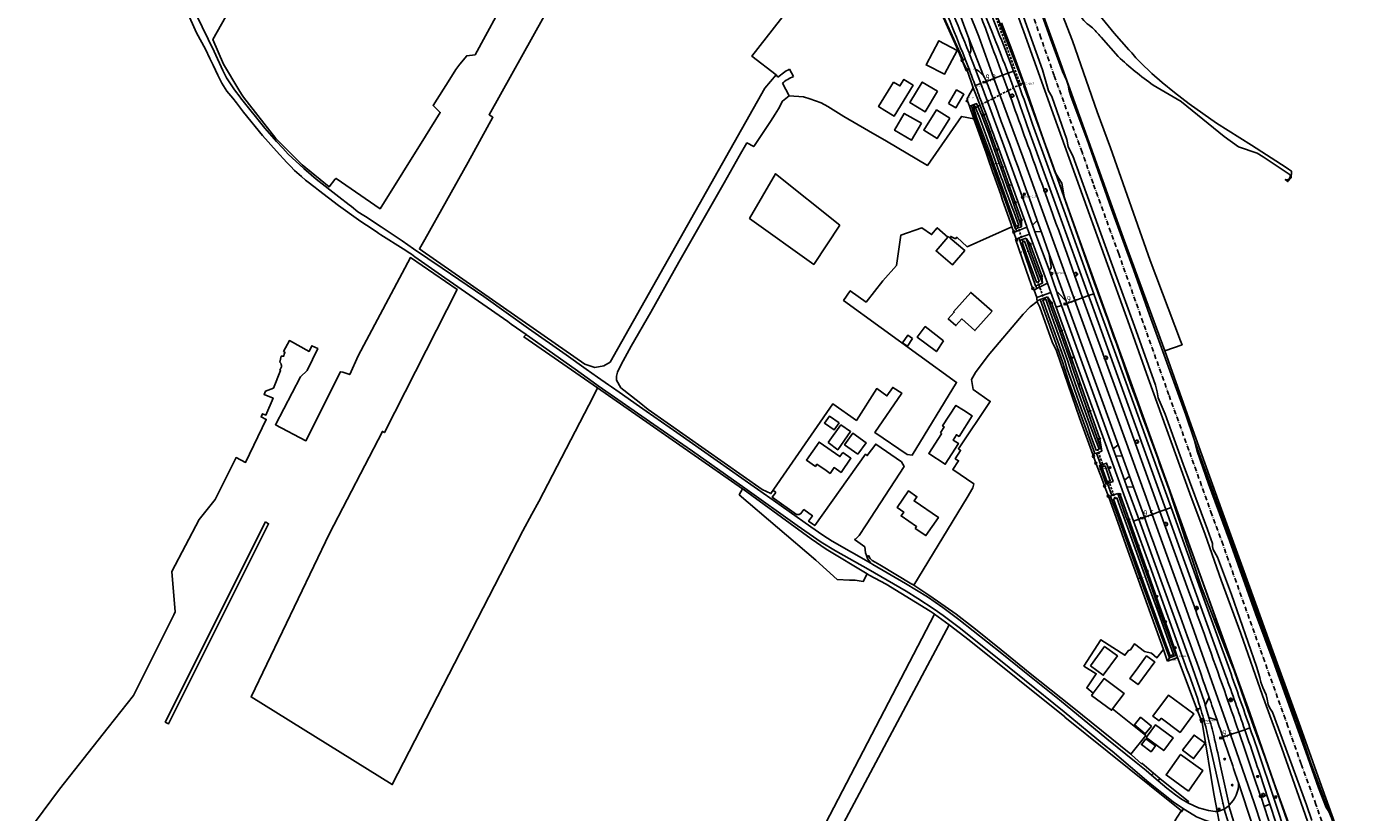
# Model space of a CAD drawing. Extents: x 165936 to 168490, y 440742 to 446306.
# Tile 32 of 78: x 167570 to 168147, y 442655 to 442993. Entities that reach past the tile are written whole.
import ezdxf

# ---------------------------------------------------------------- set-up
doc = ezdxf.new("R2010")
doc.units = 0
doc.header["$LTSCALE"] = 4
doc.linetypes.add('SPOOR', pattern=[0.8, 0.5, -0.15, 0, -0.15])
doc.linetypes.add('STIPPELFIJN', pattern=[0.375, 0.25, -0.125])
doc.layers.get('0').update_dxf_attribs({"linetype": 'CONTINUOUS'})
for name, color, linetype in [('G_BTD', 3, 'CONTINUOUS'), ('G_OBWUP', 10, 'ByLayer'), ('G_OTD', 32, 'CONTINUOUS'), ('G_OWG', 6, 'CONTINUOUS'), ('G_OWT', 6, 'CONTINUOUS'), ('G_PND', 1, 'CONTINUOUS'), ('G_WGD', 7, 'CONTINUOUS'), ('G_WTD', 5, 'CONTINUOUS'), ('LKWDUP', 5, 'CONTINUOUS'), ('LSHD', 3, 'CONTINUOUS'), ('LSPR', 7, 'CONTINUOUS'), ('LVGO', 3, 'CONTINUOUS'), ('PPALHM', 10, 'CONTINUOUS'), ('PVGO', 102, 'CONTINUOUS')]:
    doc.layers.add(name, color=color, linetype=linetype)
for name, color, linetype, true_color in [('PBRD', 7, 'CONTINUOUS', 0xbd2877), ('PPAL', 7, 'CONTINUOUS', 0xbd2877), ('PPUT', 7, 'CONTINUOUS', 0xbd2877)]:
    doc.layers.add(name, color=color, linetype=linetype, true_color=true_color)
doc.styles.add('ISO', font='ISO')
doc.styles.get("Standard").update_dxf_attribs({"font": 'ISO'})
doc.linetypes.add('HAAG', pattern='A,0.25,-0.25,[151,BLOK.SHX,S=0.25,R=0,X=0,Y=0],-0.25,0.25', length=1)

# ---------------------------------------------------------------- blocks, each defined once
blk = doc.blocks.new('verkeersteller')
at = {"color": 0}
blk.add_circle((0, 0), 0.45, dxfattribs=at)
blk = doc.blocks.new('grensmarkering')
at = {"linetype": 'ByBlock', "lineweight": -2}
h = blk.add_hatch(color=0, dxfattribs=at)
h.dxf.hatch_style = 1
h.paths.add_polyline_path([(0.09, 0.55, 0.219912), (0.05, 0.61, -0.457379), (0.04, 0.66, 2.245674), (-0.04, 0.66, -0.457379), (-0.05, 0.61, 0.219912), (-0.09, 0.55), (-0.15, 0.04), (-0.18, 0.04), (-0.18, 0.01, 0.018367), (-0.1, 0, -0.954633), (0.1, 0, 0.018367), (0.18, 0.01), (0.18, 0.04), (0.15, 0.04)])
at = {"linetype": 'ByBlock', "lineweight": -2, "true_color": 0x681648}
h = blk.add_hatch(color=219, dxfattribs=at)
h.dxf.hatch_style = 1
h.paths.add_polyline_path([(0.1, 0, 1), (-0.1, 0, 1)])
at = {"linetype": 'ByBlock', "lineweight": -2}
h = blk.add_hatch(color=0, dxfattribs=at)
h.dxf.hatch_style = 1
h.paths.add_polyline_path([(0.18, -0.04, -0.022381), (0.08, -0.06, -0.528879), (-0.08, -0.06, -0.022381), (-0.18, -0.04), (-0.18, -0.13, 0.083333), (0.18, -0.13)])
at = {"color": 0, "linetype": 'ByBlock', "lineweight": -2}
blk.add_attdef('GRENSMARKERING', (0.5, 0.35), '', height=0.5, dxfattribs=at)
blk = doc.blocks.new('boom')
at = {"color": 0}
for radius in [0.315, 0.225, 0.135]:
    blk.add_circle((0, 0), radius, dxfattribs=at)
blk = doc.blocks.new('lichtmast')
at = {"color": 0}
for p, q in [((-0.6, 0), (-1, 0)), ((-0.71, 0.71), (-0.42, 0.42)), ((0, 0.6), (0, 1)), ((0.42, 0.42), (0.71, 0.71)), ((0.6, 0), (1, 0)), ((-0.42, -0.42), (-0.71, -0.71)), ((0, -0.6), (0, -1)), ((0.42, -0.42), (0.71, -0.71))]:
    blk.add_line(p, q, dxfattribs=at)
blk.add_circle((0, 0), 0.6, dxfattribs=at)
blk = doc.blocks.new('kilometerpaal')
at = {"color": 0}
for p, q in [((-0.44, 0.44), (0.44, -0.44)), ((-0.44, -0.44), (-0.44, 0.44)), ((0.44, 0.44), (-0.44, -0.44)), ((0.44, -0.44), (0.44, 0.44))]:
    blk.add_line(p, q, dxfattribs=at)
at = {"color": 0, "style": 'ISO'}
blk.add_attdef('KILOMETERPAAL', (0.59, 0.87), '', height=2.5, dxfattribs=at)
blk = doc.blocks.new('klok')
at = {"color": 0}
blk.add_circle((0, 0), 0.45, dxfattribs=at)
at = {"style": 'ISO'}
blk.add_attdef('KLOK', (0.7, 0), '', height=0.9, dxfattribs=at)
blk = doc.blocks.new('verkeersbord-pl')
at = {"linetype": 'Continuous'}
blk.add_circle((0, 0), 0.03, dxfattribs=at)
blk = doc.blocks.new('verkeersbord')
at = {"color": 0}
for p, q in [((0.5, 0.32), (-0.5, 0.32)), ((-0.5, 0.32), (0, -0.6)), ((0, -0.6), (0.5, 0.32))]:
    blk.add_line(p, q, dxfattribs=at)
blk = doc.blocks.new('aanduidingsbord')
at = {"color": 0}
for p, q in [((-0.81, -0.33), (0, 0)), ((-1.45, -0.5), (-1.01, -0.5))]:
    blk.add_line(p, q, dxfattribs=at)
blk.add_circle((-1.23, -0.5), 0.45, dxfattribs=at)

msp = doc.modelspace()

# ---------------------------------------------------------------- linework, layer by layer
at = {"layer": 'G_BTD', "linetype": 'Continuous', "transparency": 33554687}
for points in [[(167691.649, 443061.744), (167650.009, 442987.828), (167654.525, 442977.125), (167661.236, 442966.107), (167662.401, 442964.194), (167663.158, 442962.95), (167677.189, 442945.181), (167680.629, 442941.741), (167688.536, 442933.835), (167700.206, 442924.353), (167702.556, 442927.514), (167703.121, 442927.916), (167722.12, 442914.83), (167741.629, 442946.16), (167748.043, 442956.413), (167744.959, 442959.427), (167752.251, 442970.731), (167754.767, 442974.939), (167756.497, 442977.2), (167759.484, 442980.797), (167763.101, 442981.269), (167777.401, 443007.443)], [(168012.903, 442984.96), (167987.887, 443053.895)], [(167993.638, 443057.08), (167994.913, 443054.614), (167995.871, 443052.206), (167998.748, 443044.124), (168002.704, 443033.507), (168020.599, 442987.18), (168031.331, 442956.651), (168036.975, 442941.084), (168054.154, 442892.499), (168067.27, 442857.885), (168067.883, 442856.268), (168060.407, 442853.599)], [(168134.802, 442613.454), (168132.523, 442620.691), (168129.317, 442630.053), (168110.868, 442682.289), (168102.637, 442704.991), (168093.169, 442731.691), (168084.697, 442754.763), (168077.787, 442774.498), (168071.307, 442792.134), (168053.321, 442841.889), (168045.257, 442864.599), (168012.912, 442954.16), (167999.718, 442991.167), (167989.367, 443019.482), (167977.916, 443051.577)], [(168044.936, 442983.435), (168038.604, 442990.53), (168030.878, 443000), (168027.019, 443004.731), (168025.503, 443006.815), (168024.124, 443008.711), (168023.72, 443009.294), (168023.17, 443010.087), (168022.654, 443010.832), (168022.149, 443011.561), (168021.371, 443012.684), (168019.893, 443014.969)], [(167792.87, 442997.869), (167769.08, 442955.38), (167770.77, 442954.286), (167760.093, 442935.004), (167741.379, 442901.565), (167739.083, 442897.516), (167740.273, 442896.764), (167810.314, 442847.912), (167814.729, 442846.44), (167818.507, 442847.118), (167821.325, 442848.744), (167888.007, 442966.806), (167892.847, 442972.607)], [(168042.524, 442902.441), (168012.903, 442984.96)], [(168032.982, 442988.776), (168040.37, 442980.443)], [(168055.476, 442968.18), (168067.457, 442961.059), (168067.705, 442960.892), (168086.068, 442946.07), (168092.206, 442941.602), (168100.258, 442938.768), (168102.918, 442937.262), (168114.534, 442929.425), (168114.478, 442928.863), (168114.393, 442928.343), (168114.128, 442927.809), (168113.601, 442927.452), (168112.986, 442927.303), (168112.364, 442927.424), (168113.543, 442926.583), (168114.887, 442928.191), (168115.1, 442930.724), (168115.04, 442931.114), (168113.785, 442931.906), (168112.79, 442932.575), (168097.782, 442942.227), (168082.747, 442951.739), (168070.887, 442960.097), (168064.58, 442965.022), (168059.266, 442969.282), (168054.868, 442973.234), (168049.926, 442977.902)], [(167898.498, 442963.58), (167895.589, 442961.26), (167893.84, 442957.898), (167892.405, 442955.657), (167890.42, 442952.511), (167883.246, 442941.673), (167880.304, 442943.246), (167876.912, 442937.528), (167870.5, 442926.045), (167850.894, 442891.769), (167838.883, 442870.231), (167830.396, 442855.675), (167826.118, 442847.681), (167824.508, 442844.418), (167824.028, 442842.738), (167823.994, 442841.027), (167825.923, 442837.711), (167833.745, 442831.46), (167837.723, 442828.346), (167886.907, 442793.85), (167890.561, 442792.097)], [(167920.359, 442907.799), (167909.092, 442890.895), (167881.451, 442910.708), (167892.638, 442929.919), (167920.359, 442907.799)], [(167966.964, 442902.681), (167967.113, 442902.854)], [(167967.113, 442902.854), (167967.855, 442902.219)], [(168060.407, 442853.599), (168042.524, 442902.441)], [(167815.889, 442837.619), (167814.176, 442834.072), (167790.505, 442788.678), (167787.583, 442783.211), (167783.723, 442775.988), (167727.337, 442666.602), (167666.501, 442704.407), (167700.312, 442774.797), (167723.144, 442818.844), (167723.97, 442818.404), (167755.388, 442879.988), (167735.177, 442893.844), (167712.7, 442851.463), (167709.055, 442843.338), (167706.084, 442844.35), (167705.058, 442844.618), (167690.109, 442814.852), (167677.012, 442821.731), (167687.728, 442842.369), (167690.639, 442845.147), (167695.227, 442854.595), (167692.735, 442855.804), (167691.49, 442853.391), (167683.009, 442858.06), (167680.471, 442853.339), (167681.114, 442852.83), (167680.755, 442852.246), (167680.575, 442851.302), (167679.486, 442851.358), (167678.935, 442848.686)], [(168144.595, 442616.991), (168146.015, 442617.693), (168141.97, 442628.1), (168135.111, 442646.343), (168127.287, 442667.98), (168118.972, 442691.385), (168109.424, 442717.397), (168101.935, 442738.078), (168094.04, 442759.88), (168084.864, 442785.222), (168072.526, 442819.486), (168060.407, 442853.599)], [(167679.531, 442846.679), (167678.941, 442845.224), (167679.197, 442845.126), (167676.131, 442837.518), (167672.652, 442836.259), (167672.121, 442834.765), (167675.944, 442833.264), (167672.917, 442825.891), (167671.443, 442826.52), (167670.834, 442825.144), (167673.015, 442824.063), (167664.112, 442805.543), (167660.054, 442807.56), (167650.936, 442789.471), (167644.142, 442780.928), (167632.305, 442758.489), (167633.746, 442741.094), (167633.166, 442739.853), (167615.767, 442705.088), (167604.918, 442691.304), (167583.893, 442664.591), (167569.772, 442645.623)], [(168073.158, 442815.401), (168075.79, 442807.778), (168089.513, 442770.374), (168111.813, 442708.958), (168117.692, 442693.073), (168123.248, 442676.259), (168130.677, 442656.182), (168131.193, 442654.949)], [(167878.332, 442794.102), (167876.996, 442791.588), (167909.993, 442763.36), (167919.252, 442754.987), (167924.509, 442754.785), (167926.884, 442754.684), (167930.422, 442754.178), (167932.164, 442757.478)], [(167672.646, 442779.875), (167674.056, 442779.037), (167630.875, 442692.745), (167629.465, 442693.584), (167672.646, 442779.875)], [(167940.675, 442527.942), (167919.382, 442495.043), (167898.445, 442463.059), (167879.233, 442475.941), (167836.605, 442500.842), (167961.217, 442740.154)], [(167967.417, 442735.485), (167844.61, 442504.795), (167897.944, 442472.987), (167913.739, 442498.674), (167934.991, 442532.113)], [(168037.935, 442699.265), (168037.471, 442698.642), (168028.868, 442705.054), (168029.57, 442705.996)]]:
    msp.add_lwpolyline(points, dxfattribs=at)
for points in [[(168022.81, 442999.259, 0.0733342), (168028.627, 442993.309)], [(168028.627, 442993.309, -0.0499665), (168032.982, 442988.776)], [(168040.37, 442980.443, 0.0359997), (168055.476, 442968.18)], [(168049.926, 442977.902, -0.0115023), (168044.936, 442983.435)], [(167678.935, 442848.686, -0.2864458), (167679.531, 442846.679)]]:
    msp.add_lwpolyline(points, format="xyb", dxfattribs=at)
at = {"layer": 'G_OBWUP', "transparency": 33554687}
for points in [[(167967.253, 442960.284), (167970.396, 442958.425), (167973.818, 442964.212), (167970.675, 442966.071), (167967.253, 442960.284)], [(168028.36, 442717.804), (168033.892, 442713.757), (168040.013, 442722.126), (168034.48, 442726.172), (168028.36, 442717.804)]]:
    msp.add_lwpolyline(points, dxfattribs=at)
at = {"layer": 'G_OTD', "linetype": 'Continuous', "transparency": 33554687}
for points in [[(167892.847, 442972.607), (167882.444, 442980.626), (167907.037, 443012.376)], [(167898.559, 442975.003), (167900.375, 442971.845)], [(167892.847, 442972.607), (167893.652, 442971.541)], [(167898.498, 442963.58), (167895.579, 442968.99)], [(167943.521, 442969.431), (167946.215, 442967.779), (167947.945, 442970.584), (167951.902, 442968.069), (167943.709, 442954.742), (167939.709, 442957.232), (167937.054, 442958.885), (167943.521, 442969.431)], [(167978.101, 442953.613), (167972.727, 442954.661), (167958.095, 442933.562), (167940.382, 442943.934), (167932.621, 442948.391), (167922.047, 442954.643), (167915.18, 442958.879), (167912.252, 442960.451), (167907.461, 442962.302), (167904.65, 442963.088), (167898.498, 442963.58)], [(167955.484, 442951.731), (167951.3, 442944.459), (167943.917, 442948.707), (167948.101, 442955.979), (167955.484, 442951.731)], [(167890.561, 442792.097), (167917.256, 442830.703), (167927.511, 442823.595), (167936.224, 442837.307), (167940.609, 442834.143), (167943.128, 442837.841), (167946.998, 442835.415), (167935.358, 442818.463), (167949.428, 442808.941), (167951.566, 442808.655), (167970.698, 442839.997), (167921.923, 442875.318), (167924.837, 442879.517), (167931.623, 442874.612), (167938.887, 442883.797), (167944.698, 442890.458), (167946.664, 442903.541), (167955.706, 442906.575), (167959.869, 442903.699), (167962.342, 442906.694), (167966.964, 442902.681)], [(167994.54, 442907.103), (167975.26, 442898.515), (167970.713, 442902.565), (167970.188, 442901.959), (167968.171, 442902.938), (167967.855, 442902.219)], [(167966.964, 442902.681), (167961.813, 442896.669), (167968.864, 442890.627), (167974.164, 442896.813), (167967.855, 442902.219)], [(167952.167, 442752.575), (167975.202, 442790.417), (167977.707, 442794.622), (167978.081, 442796.29), (167969.047, 442802.437), (167971.495, 442806.207), (167970.058, 442807.071), (167972.383, 442810.7), (167971.477, 442811.41), (167985.187, 442831.806), (167977.873, 442836.91), (167977.117, 442841.199), (167978.837, 442844.241), (167984.261, 442851.65), (167999.342, 442869.377), (168002.413, 442872.645), (168005.482, 442874.917)], [(167985.942, 442870.669), (167978.604, 442862.356), (167972.902, 442867.389), (167970.354, 442864.503), (167967.093, 442867.381), (167969.64, 442870.268), (167969.408, 442870.473), (167976.746, 442878.786), (167985.942, 442870.669)], [(167965.065, 442857.955), (167961.966, 442853.298), (167953.738, 442859.476), (167957.124, 442864.056), (167965.065, 442857.955)], [(167951.659, 442858.983), (167949.453, 442855.684), (167947.413, 442857.048), (167949.619, 442860.347), (167951.659, 442858.983)], [(167963.687, 442818.224), (167965.353, 442820.799), (167964.653, 442821.252), (167970.385, 442830.112), (167973.647, 442828.002), (167977.435, 442825.551), (167971.746, 442816.738), (167970.599, 442817.463), (167969.177, 442815.158), (167971.483, 442813.707), (167965.812, 442804.715), (167958.702, 442809.316), (167964.205, 442817.819), (167964.237, 442817.868), (167963.687, 442818.224)], [(167920.048, 442822.578), (167917.959, 442819.601), (167913.687, 442822.471), (167915.909, 442825.515), (167920.048, 442822.578)], [(167915.262, 442814.053), (167920.811, 442821.664), (167924.974, 442818.767), (167919.46, 442810.992), (167915.262, 442814.053)], [(167928.137, 442809.022), (167922.344, 442813.144), (167925.873, 442818.103), (167931.666, 442813.982), (167928.137, 442809.022)], [(167890.561, 442792.097), (167890.642, 442792.058), (167891.628, 442793.519), (167892.669, 442792.49), (167891.216, 442790.47), (167901.577, 442783.106), (167902.785, 442783.106), (167903.551, 442783.477), (167904.832, 442785.172), (167908.534, 442782.544), (167906.857, 442780.12), (167908.63, 442778.831), (167909.484, 442778.243), (167931.443, 442809.007), (167932.157, 442808.429), (167935.84, 442813.446), (167946.86, 442805.792), (167948.047, 442803.746), (167931.748, 442778.605), (167928.633, 442774.046), (167927.117, 442772.457), (167926.722, 442772.215), (167927.052, 442771.999), (167931.157, 442769.124)], [(167921.606, 442809.752), (167925.121, 442807.277), (167920.835, 442801.197), (167917.867, 442803.289), (167916.099, 442800.781), (167914.377, 442801.995), (167910.468, 442804.75), (167909.78, 442803.774), (167905.904, 442806.506), (167911.395, 442814.297), (167920.366, 442808.04), (167921.606, 442809.752)], [(167952.878, 442777.088), (167953.414, 442777.872), (167946.762, 442782.417), (167947.918, 442784.109), (167945.036, 442786.078), (167949.909, 442793.211), (167953.57, 442790.71), (167952.345, 442788.93), (167962.806, 442781.782), (167957.458, 442773.958), (167952.878, 442777.088)], [(168029.57, 442705.996), (168026.755, 442708.261), (168030.901, 442714.401), (168025.602, 442717.733), (168032.902, 442729.034), (168043.23, 442722.392), (168044.748, 442724.431), (168045.645, 442724.712), (168047.351, 442727.282), (168051.702, 442724.063), (168054.749, 442723.325), (168057.031, 442721.278), (168059.769, 442724.683), (168059.868, 442724.806)], [(168037.935, 442699.265), (168042.878, 442705.895), (168034.276, 442712.308), (168029.57, 442705.996)], [(168045.828, 442679.701), (168052.259, 442687.74), (168037.935, 442699.265)]]:
    msp.add_lwpolyline(points, dxfattribs=at)
for points in [[(167893.652, 442971.541, -0.0586734), (167898.559, 442975.003)], [(167900.375, 442971.845, 0.0894479), (167895.579, 442968.99)], [(167931.157, 442769.124, 0.1308438), (167932.297, 442764.136)]]:
    msp.add_lwpolyline(points, format="xyb", dxfattribs=at)
at = {"layer": 'G_OWG', "linetype": 'Continuous', "transparency": 33554687}
for points in [[(167973.138, 442978.85), (167970.561, 442984.646), (167966.115, 442994.647), (167964.407, 442998.522), (167941.881, 443048.532), (167940.099, 443052.567)], [(167990.103, 442995.038), (167990.795, 442993.21)], [(167990.795, 442993.21), (167994.466, 442983.32)], [(167994.466, 442983.32), (167999.097, 442970.767)], [(167977.845, 442966.948), (167975.175, 442974.63)], [(167990.466, 442972.393), (167992.889, 442973.304)], [(167999.097, 442970.767), (167999.68, 442969.075)], [(167999.68, 442969.075), (168007.396, 442946.694)], [(167976.166, 442959.017), (167975.32, 442961.38), (167975.364, 442962.472), (167975.838, 442963.327), (167977.845, 442966.948)], [(167977.845, 442966.948), (167979.524, 442962.691), (167983.811, 442951.47), (167989.706, 442935.051), (167994.526, 442921.626), (167998.684, 442910.046), (167998.686, 442907.124)], [(167976.166, 442959.017), (167977.034, 442959.328)], [(167978.101, 442953.613), (167976.166, 442959.017)], [(167978.101, 442953.613), (167983.368, 442938.909), (167985.027, 442934.27), (167985.254, 442933.501), (167986.345, 442930.507), (167986.619, 442929.752), (167989.705, 442921.054), (167990.372, 442919.058), (167994.067, 442908.459)], [(168007.396, 442946.694), (168010.204, 442938.948)], [(168010.204, 442938.948), (168012.175, 442933.498)], [(168012.175, 442933.498), (168013.402, 442929.991)], [(168013.402, 442929.991), (168013.831, 442928.765)], [(168013.831, 442928.765), (168015.55, 442923.997)], [(168015.55, 442923.997), (168017.462, 442918.661)], [(168017.462, 442918.661), (168019.194, 442913.845)], [(168019.194, 442913.845), (168021.776, 442906.591)], [(167994.067, 442908.459), (167994.54, 442907.103)], [(167994.54, 442907.103), (167995.267, 442905.018), (167995.347, 442904.833), (167995.404, 442904.673)], [(167996.599, 442905.144), (167996.228, 442906.199)], [(168021.776, 442906.591), (168023.692, 442901.151)], [(167996.414, 442901.815), (167996.601, 442901.287), (167996.078, 442901.689)], [(167996.078, 442901.689), (168001.907, 442884.71), (168003.335, 442880.66), (168004.073, 442879.818)], [(167998, 442901.156), (167997.611, 442902.263)], [(168007.67, 442882.749), (168007.374, 442885.873), (168002.445, 442899.589), (168000.651, 442902.221)], [(168023.692, 442901.151), (168026.155, 442894.123)], [(168026.155, 442894.123), (168028.832, 442886.636)], [(168028.832, 442886.636), (168031.766, 442878.363)], [(168005.308, 442880.462), (168004.877, 442881.653)], [(168005.42, 442875.157), (168005.22, 442875.927), (168005.325, 442876.535)], [(168005.42, 442875.157), (168006.709, 442875.756)], [(168005.482, 442874.917), (168005.42, 442875.157)], [(168029.404, 442808.957), (168023.687, 442824.659), (168013.695, 442853.561), (168011.944, 442857.43), (168006.517, 442872.489), (168005.619, 442874.387), (168005.482, 442874.917)], [(168009.82, 442876.96), (168011.657, 442874.264), (168013.727, 442868.557), (168017.73, 442857.367), (168021.803, 442845.788), (168027.256, 442830.284), (168032.388, 442815.692), (168033.28, 442810.316)], [(168024.992, 442876.492), (168027.591, 442877.428)], [(168031.766, 442878.363), (168035.034, 442869.222)], [(168035.034, 442869.222), (168035.953, 442866.725)], [(168035.953, 442866.725), (168038.379, 442860)], [(167815.889, 442837.619), (167784.143, 442859.582), (167785.041, 442860.631)], [(168038.379, 442860), (168039.565, 442856.773)], [(168039.565, 442856.773), (168042.782, 442847.552)], [(168042.782, 442847.552), (168045.84, 442838.839)], [(167815.889, 442837.619), (167833.843, 442825.164), (167878.332, 442794.102)], [(168045.84, 442838.839), (168048.484, 442831.678)], [(168048.484, 442831.678), (168050.752, 442825.451)], [(168050.752, 442825.451), (168052.784, 442819.886)], [(168052.784, 442819.886), (168054.434, 442815.437)], [(168054.434, 442815.437), (168057.253, 442807.727)], [(168029.404, 442808.957), (168030.338, 442809.297)], [(168059.868, 442724.806), (168059.86, 442724.829), (168053.038, 442743.9), (168044.534, 442767.515), (168040.162, 442779.7), (168036.253, 442790.596), (168034.495, 442795.3), (168034.44, 442795.388), (168032.82, 442799.742), (168030.71, 442805.152), (168029.702, 442808.139), (168029.404, 442808.957)], [(168030.943, 442809.507), (168032.825, 442804.322)], [(168057.253, 442807.727), (168058.366, 442804.554)], [(168058.366, 442804.554), (168058.947, 442802.975)], [(168058.947, 442802.975), (168062.298, 442793.671)], [(167878.332, 442794.102), (167878.603, 442793.913), (167907.997, 442772.617), (167914.504, 442768.075), (167932.164, 442757.478)], [(168035.723, 442796.369), (168037.571, 442791.198)], [(168065.985, 442721.467), (168061.968, 442732.854), (168057.718, 442744.9), (168055.233, 442751.944), (168050.671, 442764.877), (168045.651, 442779.103), (168042.028, 442789.293), (168041.157, 442791.74), (168040.155, 442792.156)], [(168062.298, 442793.671), (168064.466, 442787.096)], [(168060.862, 442785.222), (168058.357, 442784.319)], [(168064.466, 442787.096), (168067.029, 442779.278)], [(168049.217, 442781.022), (168051.651, 442781.9)], [(168067.029, 442779.278), (168069.418, 442772.089)], [(168069.418, 442772.089), (168072.912, 442761.672)], [(167952.167, 442752.575), (167951.553, 442752.977), (167951.422, 442753.055), (167937.552, 442761.302), (167935.61, 442762.502), (167934.265, 442763.29), (167933.432, 442764.052), (167932.711, 442765.363), (167932.438, 442764.973), (167932.293, 442764.65), (167932.297, 442764.136)], [(168072.912, 442761.672), (168075.681, 442753.288)], [(167932.164, 442757.478), (167933.017, 442756.966)], [(167961.217, 442740.154), (167961.023, 442740.3), (167959.239, 442741.385), (167940.332, 442752.975), (167933.017, 442756.966)], [(167952.167, 442752.575), (167959.132, 442748.008), (167970.46, 442740.097), (167978.862, 442733.67), (167989.846, 442724.674), (168000, 442716.502), (168001.731, 442715.109), (168020.493, 442700.11), (168045.828, 442679.701)], [(168075.681, 442753.288), (168076.139, 442752.013)], [(168076.139, 442752.013), (168078.543, 442745.855)], [(168078.543, 442745.855), (168080.588, 442740.663)], [(167967.417, 442735.485), (167961.217, 442740.154)], [(168080.588, 442740.663), (168084.063, 442731.715)], [(168067.423, 442655.033), (168067.635, 442655.353), (168053.9, 442666.397), (168017.4, 442695.743), (168017.321, 442695.807), (167976.145, 442728.913), (167967.417, 442735.485)], [(168084.063, 442731.715), (168086.643, 442725.087)], [(168059.868, 442724.806), (168061.385, 442720.598), (168061.639, 442719.895)], [(168086.643, 442725.087), (168088.696, 442719.95)], [(168065.985, 442721.467), (168064.034, 442720.761), (168061.639, 442719.895)], [(168061.639, 442719.895), (168062.403, 442721.219)], [(168074.361, 442698.917), (168065.985, 442721.467)], [(168088.696, 442719.95), (168090.288, 442715.85)], [(168090.288, 442715.85), (168096.234, 442698.712)], [(168098.722, 442691.792), (168096.234, 442698.712)], [(168083.025, 442655.169), (168082.502, 442658.229), (168081.639, 442662.704), (168076.844, 442691.6), (168076.542, 442693.215), (168076.116, 442694.554)], [(168094.908, 442690.295), (168092.315, 442689.397)], [(168098.722, 442691.792), (168100.135, 442687.925)], [(168100.135, 442687.925), (168103.677, 442678.103)], [(168055.511, 442671.524), (168050.563, 442675.79), (168050.432, 442675.61), (168046.11, 442679.474), (168045.828, 442679.701)], [(168103.677, 442678.103), (168105.883, 442671.987)], [(168058.271, 442669.304), (168070.715, 442659.293), (168070.345, 442658.761)], [(168105.883, 442671.987), (168106.386, 442670.607)], [(168106.386, 442670.607), (168108.365, 442665.17)], [(168108.365, 442665.17), (168111.342, 442656.879)], [(168067.423, 442655.033), (168067.637, 442654.859), (168068.538, 442656.158)], [(168111.342, 442656.879), (168113.954, 442649.735)], [(168083.078, 442637.915), (168064.778, 442651.029), (168067.423, 442655.033)], [(168083.053, 442655.013), (168083.025, 442655.169)]]:
    msp.add_lwpolyline(points, dxfattribs=at)
msp.add_lwpolyline([(167932.297, 442764.136, 0.0616665), (167933.695, 442762.129)], format="xyb", dxfattribs=at)
at = {"layer": 'G_OWT', "linetype": 'Continuous', "transparency": 33554687}
for points in [[(167977.034, 442959.328), (167977.89, 442959.662), (167979.272, 442960.203), (167979.832, 442958.961), (167981.558, 442955.126), (167984.625, 442947.12), (167987, 442940.126), (167990.476, 442930.55), (167992.674, 442924.331), (167993.368, 442922.421), (167993.739, 442921.251), (167998.686, 442907.124)], [(167996.228, 442906.199), (167996.038, 442906.128), (167993.794, 442912.312), (167991.868, 442917.697), (167989.326, 442924.728), (167987.48, 442929.928), (167987.232, 442930.768), (167984.455, 442938.331), (167984.17, 442939.113), (167981.327, 442946.666), (167979.826, 442951.101), (167978.752, 442954.121), (167977.034, 442959.328)], [(167998.686, 442907.124), (167997.29, 442906.598), (167996.228, 442906.199)], [(168004.877, 442881.653), (168004.684, 442881.577), (167997.878, 442901.107), (167998, 442901.156)], [(167998, 442901.156), (167999.002, 442901.559), (168000.651, 442902.221)], [(168007.67, 442882.749), (168005.752, 442887.927), (168002.891, 442895.778), (168000.651, 442902.221)], [(168004.877, 442881.653), (168007.67, 442882.749)], [(168006.709, 442875.756), (168009.82, 442876.96)], [(168006.709, 442875.756), (168016.309, 442848.849), (168019.34, 442839.436), (168021.034, 442834.684), (168025.961, 442821.249), (168030.338, 442809.297)], [(168009.82, 442876.96), (168010.222, 442875.773), (168014.018, 442865.196), (168015.859, 442860.099), (168017.531, 442855.579), (168019.514, 442850.002), (168021.024, 442845.16), (168028.535, 442823.756), (168033.28, 442810.316)], [(168030.943, 442809.507), (168030.338, 442809.297)], [(168033.28, 442810.316), (168031.811, 442809.807), (168030.943, 442809.507)], [(168032.825, 442804.322), (168032.272, 442804.121), (168035.125, 442796.132), (168035.723, 442796.369)], [(168032.825, 442804.322), (168033.687, 442804.635), (168035.317, 442805.228), (168038.165, 442797.339), (168036.541, 442796.694), (168035.723, 442796.369)], [(168032.825, 442804.322), (168033.31, 442803.506)], [(168035.723, 442796.369), (168035.639, 442797.166)], [(168037.571, 442791.198), (168037.045, 442791.002), (168037.38, 442790.034), (168039.916, 442783.129), (168044.335, 442770.795), (168048.146, 442760.374), (168051.382, 442751.35), (168055.682, 442739.557), (168059.668, 442728.587), (168062.403, 442721.219)], [(168037.571, 442791.198), (168038.447, 442791.523), (168040.155, 442792.156)], [(168040.155, 442792.156), (168043.704, 442782.232), (168044.475, 442780.135), (168048.176, 442769.731), (168049.642, 442765.697), (168051.953, 442759.168), (168054.092, 442753.347), (168056.105, 442747.592), (168058.486, 442740.927), (168061.393, 442732.771), (168063.989, 442725.595), (168065.148, 442722.279), (168063.67, 442721.708), (168062.403, 442721.219)]]:
    msp.add_lwpolyline(points, dxfattribs=at)
at = {"layer": 'G_PND', "linetype": 'Continuous', "transparency": 33554687}
for points in [[(167970.892, 442983.093), (167965.396, 442972.83), (167957.503, 442976.893), (167963.067, 442987.283), (167970.892, 442983.093)], [(167962.438, 442965.558), (167957.171, 442956.682), (167950.58, 442960.63), (167955.896, 442969.449), (167962.438, 442965.558)], [(167967.792, 442953.839), (167962.271, 442945.078), (167956.496, 442948.717), (167962.017, 442957.478), (167967.792, 442953.839)], [(168055.799, 442719.746), (168055.914, 442719.661), (168056.143, 442719.493), (168048.936, 442709.701), (168045.375, 442712.322), (168047.641, 442715.401), (168052.582, 442722.114), (168053.15, 442721.696)], [(168053.15, 442721.696), (168055.799, 442719.746)], [(168058.821, 442695.235), (168057.994, 442694.127), (168055.281, 442696.152), (168062.043, 442705.211), (168072.969, 442697.055), (168067.035, 442689.104), (168058.821, 442695.235)], [(168054.671, 442691.827), (168052.019, 442688.57), (168047.364, 442692.36), (168050.016, 442695.617), (168054.671, 442691.827)], [(168052.368, 442686.943), (168056.434, 442692.424), (168064.038, 442686.783), (168059.972, 442681.302), (168052.368, 442686.943)], [(168052.272, 442686.399), (168056.406, 442683.349), (168054.516, 442680.788), (168050.382, 442683.837), (168052.272, 442686.399)], [(168077.825, 442684.418), (168073.067, 442687.99), (168068.113, 442681.391), (168072.871, 442677.819), (168077.825, 442684.418)], [(168070.616, 442663.787), (168061.025, 442670.813), (168067.27, 442679.66), (168076.861, 442672.634), (168070.616, 442663.787)]]:
    msp.add_lwpolyline(points, dxfattribs=at)
at = {"layer": 'G_WGD', "linetype": 'Continuous', "transparency": 33554687}
for points in [[(167953.224, 443042.475, -0.0213194), (167974.264, 442992.84)], [(167983.065, 442992.685, -0.0021529), (167966.691, 443037.232)], [(167971.229, 443028.899, 0.0069893), (167986.884, 442988.718)], [(167976.042, 442982.026, 0.0073194), (167960.471, 443019.269)], [(167959.263, 443015.76, -0.0100147), (167974.194, 442979.735)], [(167989.373, 442989.266, -0.0042759), (167980.021, 443012.873)], [(167990.466, 442972.393, 0.0001294), (167984.6, 442988.526)], [(167992.889, 442973.304, 0.0044571), (167986.884, 442988.718)], [(167995.267, 442974.198, 0.0066115), (167989.373, 442989.266)], [(167976.231, 442981.536, 0.1918055), (167976.853, 442984.059)], [(167976.034, 442974.996, -0.0006689), (167978.713, 442967.973)], [(167978.813, 442974.844, -0.1848076), (167980.702, 442973.779)], [(167992.889, 442973.304, -0.0017421), (167995.25, 442967.014)], [(167995.267, 442974.198, -0.0026109), (167997.493, 442968.185)], [(167978.713, 442967.973, -0.000888), (167981.742, 442959.958)], [(167983.531, 442969.785, -0.0015585), (167982.344, 442972.09)], [(167986.315, 442962.347, 0.0004019), (167983.568, 442969.714)], [(167995.25, 442967.014, -0.0046384), (168001.148, 442950.657)], [(167997.493, 442968.185, -0.0072616), (168003.345, 442951.36)], [(168005.456, 442909.824, 0.003214), (167986.315, 442962.347)], [(168005.289, 442931.478, 0.0003116), (167992.87, 442965.771)], [(167981.742, 442959.958, -0.001784), (167988.171, 442942.679)], [(168023.957, 442879.332, 0.0025237), (168005.289, 442931.478)], [(168010.598, 442888.461, 0.2916167), (168011.447, 442889.789)], [(168052.907, 442778.462, 0.0011337), (168075.785, 442714.93)], [(168070.692, 442750.172, -0.0026506), (168086.122, 442707.149)], [(168075.772, 442699.724, 0.020832), (168070.149, 442715.882)], [(168079.559, 442704.139, -0.0005243), (168075.785, 442714.93)], [(168086.797, 442713.297, -0.002554), (168094.908, 442690.295)], [(168097.146, 442691.07, 0.0021163), (168088.437, 442715.877)], [(168082.818, 442694.878, -0.0005142), (168079.559, 442704.139)], [(168092.315, 442689.397, 0.0020684), (168086.122, 442707.149)], [(168077.114, 442695.089, 0.0060925), (168075.772, 442699.724)], [(168077.114, 442695.089, -0.0041756), (168078.073, 442691.497)], [(168079.617, 442695.076, -0.0080678), (168081.935, 442686.11)], [(168085.516, 442687.043, 0.0005741), (168083.002, 442694.345)], [(168094.908, 442690.295, -0.0031575), (168104.477, 442662.131)], [(168097.146, 442691.07, -0.0029576), (168108.733, 442656.952)], [(168081.935, 442686.11, -0.0102647), (168084.482, 442674.52)], [(168092.203, 442667.32, 0.0016703), (168085.516, 442687.043)], [(168101.544, 442662.015, 0.0031848), (168092.315, 442689.397)], [(168092.203, 442667.32, -0.2303321), (168088.129, 442657.804)], [(168083.053, 442655.013, 0.0482629), (168084.44, 442655.452)]]:
    msp.add_lwpolyline(points, format="xyb", dxfattribs=at)
for points in [[(167990.178, 443046.356), (168004.365, 443007.266), (168011.182, 442988.083), (168016.375, 442973.993), (168018.044, 442970.322), (168018.757, 442968.203), (168019.178, 442965.715), (168020.123, 442962.967), (168026.772, 442945.009), (168037.392, 442914.653), (168046.965, 442888.604), (168053.87, 442869.119), (168069.503, 442825.99), (168073.158, 442815.401)], [(167986.799, 442971.014), (167980.224, 442989.109), (167959.175, 443041.727)], [(167638.788, 443000), (167642.987, 442990.677), (167646.817, 442983.609), (167648.738, 442979.643), (167650.158, 442976.711), (167652.123, 442972.496), (167653.852, 442968.974), (167656.081, 442965.596), (167658.621, 442962.461), (167660.198, 442960.514), (167663.226, 442956.437), (167671.472, 442946.489), (167677.408, 442939.74), (167681.907, 442934.818), (167682.895, 442933.796), (167683.413, 442933.26), (167685.234, 442931.377), (167688.219, 442928.765), (167690.019, 442927.189), (167690.51, 442926.759), (167694.123, 442923.997), (167695.607, 442922.862), (167704.245, 442916.284), (167712.767, 442910.132), (167715.547, 442908.266), (167716.198, 442907.829), (167720.36, 442905.035), (167721.523, 442904.255), (167722.471, 442903.619), (167732.095, 442897.543), (167734.882, 442895.784), (167735.61, 442895.267), (167737.16, 442894.168), (167750.068, 442885.011), (167777.13, 442866.224), (167778.688, 442865.123), (167785.041, 442860.631)], [(167933.695, 442762.129), (167916.973, 442771.571), (167912.934, 442774.094), (167907.798, 442777.743), (167889.211, 442790.95), (167888.743, 442791.282), (167867.385, 442806.224), (167850.053, 442818.335), (167836.84, 442827.669), (167834.02, 442829.628), (167825.209, 442835.748), (167821.892, 442838.052), (167820.553, 442838.982), (167815.879, 442842.298), (167811.019, 442845.746), (167802.367, 442851.883), (167786.082, 442863.262), (167766.855, 442876.994), (167748.944, 442889.262), (167736.548, 442897.621), (167731.567, 442900.962), (167722.993, 442906.714), (167722.538, 442907.015), (167715.792, 442911.473), (167715.167, 442911.886), (167712.576, 442913.598), (167709.74, 442915.788), (167708.75, 442916.552), (167704.373, 442919.932), (167694.536, 442927.636), (167689.176, 442932.197), (167682.526, 442938.357), (167680.166, 442940.934), (167677.43, 442943.923), (167672.454, 442949.66), (167661.957, 442962.692), (167661.728, 442962.992), (167659.368, 442966.077), (167655.924, 442971.338), (167654.303, 442974.389), (167650.511, 442982.654), (167642.857, 442998.619)], [(168123.838, 442651.117), (168121.549, 442657.942), (168106.945, 442697.883), (168105.666, 442699.601), (168105.027, 442701.199), (168104.524, 442703.396), (168104.215, 442705.259), (168102.639, 442708.488), (168101.817, 442710.71), (168101.46, 442712.769), (168099.984, 442717.465), (168089.236, 442748.632), (168083.136, 442764.601), (168081.366, 442767.902), (168081.066, 442769.292), (168081.012, 442770.534), (168078.849, 442776.572), (168068.425, 442804.737), (168060.573, 442826.277), (168057.598, 442833.349), (168057.146, 442835.922), (168056.414, 442838.867), (168047.312, 442864.233), (168039.149, 442886.612), (168020.778, 442937.735), (168019.457, 442940.081), (168018.787, 442941.763), (168018.232, 442944.679), (168011.757, 442963.203), (168010.366, 442965.738), (168007.689, 442974.706), (167998.798, 442999.555)], [(167974.264, 442992.84), (167975.815, 442988.659)], [(167984.6, 442988.526), (167983.065, 442992.685)], [(167982.344, 442972.09), (167975.815, 442988.659)], [(167975.815, 442988.659), (167976.853, 442984.059)], [(167975.175, 442974.63), (167974.732, 442974.441), (167973.088, 442978.83), (167973.138, 442978.85)], [(167973.138, 442978.85), (167973.493, 442978.994), (167974.347, 442979.341)], [(167974.347, 442979.341), (167974.194, 442979.735)], [(167976.034, 442974.996), (167974.347, 442979.341)], [(167976.231, 442981.536), (167976.042, 442982.026)], [(167978.813, 442974.844), (167976.231, 442981.536)], [(167975.175, 442974.63), (167976.034, 442974.996)], [(167978.813, 442974.844), (167981.053, 442968.853)], [(167982.344, 442972.09), (167980.702, 442973.779)], [(167992.889, 442973.304), (167995.267, 442974.198)], [(167981.053, 442968.853), (167978.713, 442967.973)], [(167981.053, 442968.853), (167983.948, 442961.111), (167990.504, 442943.571), (168002.522, 442910.235), (168003.416, 442907.824)], [(167983.531, 442969.785), (167986.799, 442971.014)], [(167983.568, 442969.714), (167983.531, 442969.785)], [(167986.799, 442971.014), (167990.466, 442972.393)], [(168021.59, 442875.267), (168021.014, 442876.854), (167999.275, 442937.183), (167986.799, 442971.014)], [(167990.466, 442972.393), (167992.87, 442965.771)], [(168001.148, 442950.657), (168014.5, 442913.729), (168027.591, 442877.428)], [(168003.345, 442951.36), (168016.867, 442914.315), (168029.856, 442878.243)], [(167988.171, 442942.679), (168000.903, 442907.155), (168001.012, 442906.87)], [(168003.416, 442907.824), (168005.456, 442909.824)], [(168005.456, 442909.824), (168007.102, 442905.041)], [(167995.404, 442904.673), (167996.599, 442905.144)], [(167995.404, 442904.673), (167996.414, 442901.815)], [(167996.599, 442905.144), (167999.528, 442906.3)], [(168001.012, 442906.87), (167999.528, 442906.3)], [(168000.55, 442903.364), (168002.135, 442903.921)], [(168001.012, 442906.87), (168001.991, 442904.313), (168002.135, 442903.921)], [(168009.864, 442882.835), (168002.135, 442903.921)], [(168003.416, 442907.824), (168004.475, 442904.969)], [(168004.475, 442904.969), (168007.102, 442905.041)], [(168010.598, 442888.461), (168004.475, 442904.969)], [(168010.629, 442895.286), (168007.219, 442904.701), (168007.102, 442905.041)], [(167996.414, 442901.815), (167997.611, 442902.263)], [(167997.611, 442902.263), (168000.55, 442903.364)], [(168010.629, 442895.286), (168017.897, 442875.088)], [(168010.629, 442895.286), (168011.447, 442889.789)], [(168013.836, 442878.879), (168010.598, 442888.461)], [(168004.073, 442879.818), (168005.308, 442880.462)], [(168009.864, 442882.835), (168006.49, 442881.077), (168005.308, 442880.462)], [(168009.864, 442882.835), (168011.282, 442878.709)], [(168005.325, 442876.535), (168004.073, 442879.818)], [(168005.325, 442876.535), (168007.761, 442877.424), (168011.282, 442878.709)], [(168011.282, 442878.709), (168013.57, 442872.379)], [(168015.866, 442873.206), (168014.009, 442878.366), (168013.836, 442878.879)], [(168013.836, 442878.879), (168014.649, 442878.435), (168017.897, 442875.088)], [(168017.897, 442875.088), (168018.266, 442874.07)], [(168018.266, 442874.07), (168021.59, 442875.267)], [(168021.59, 442875.267), (168024.992, 442876.492)], [(168054.981, 442783.101), (168052.365, 442790.371), (168021.59, 442875.267)], [(168024.992, 442876.492), (168023.957, 442879.332)], [(168024.992, 442876.492), (168039.218, 442837.461), (168055.041, 442793.498), (168058.357, 442784.319)], [(168029.856, 442878.243), (168027.591, 442877.428)], [(168060.862, 442785.222), (168054.689, 442802.299), (168041.527, 442838.977), (168028.675, 442874.421), (168027.591, 442877.428)], [(168063.124, 442786.039), (168056.958, 442803.133), (168043.752, 442839.861), (168030.889, 442875.375), (168029.856, 442878.243)], [(168013.57, 442872.379), (168015.866, 442873.206)], [(168013.57, 442872.379), (168026.517, 442836.552), (168040.913, 442796.883), (168046.967, 442780.211)], [(168015.866, 442873.206), (168028.665, 442837.631), (168038.226, 442811.292)], [(168018.266, 442874.07), (168040.328, 442813.124)], [(168068.538, 442656.158), (168064.078, 442659.19), (168053.602, 442667.519), (168037.757, 442680.962), (168034.429, 442683.668), (168017.102, 442697.917), (168000, 442711.775), (167993.354, 442717.16), (167972.35, 442733.88), (167964.903, 442739.539), (167960.979, 442742.234), (167953.946, 442746.802), (167948.867, 442750.062), (167932.498, 442759.55), (167918.448, 442767.449), (167912.239, 442771.095), (167901.89, 442778.363), (167879.417, 442794.356), (167856.739, 442810.338), (167840.108, 442821.874), (167816.201, 442838.534), (167813.919, 442840.162), (167806.151, 442845.705), (167785.212, 442860.51), (167785.041, 442860.631)], [(168038.226, 442811.292), (168040.328, 442813.124)], [(168038.226, 442811.292), (168039.327, 442808.256)], [(168040.328, 442813.124), (168042.116, 442808.276)], [(168073.158, 442815.401), (168074.371, 442810.37), (168079.311, 442796.272), (168088.309, 442771.843), (168099.534, 442740.4), (168107.138, 442719.914), (168115.385, 442697.182), (168121.286, 442680.706), (168126.684, 442665.282), (168129.983, 442656.723), (168131.193, 442654.949)], [(168039.327, 442808.256), (168042.116, 442808.276)], [(168043.094, 442797.878), (168039.327, 442808.256)], [(168042.116, 442808.276), (168045.193, 442799.595)], [(168043.094, 442797.878), (168045.193, 442799.595)], [(168044.132, 442795.036), (168043.094, 442797.878)], [(168044.132, 442795.036), (168049.217, 442781.022)], [(168046.934, 442794.807), (168044.132, 442795.036)], [(168046.934, 442794.807), (168045.193, 442799.595)], [(168046.934, 442794.807), (168051.651, 442781.9)], [(168051.651, 442781.9), (168054.981, 442783.101)], [(168054.981, 442783.101), (168058.357, 442784.319)], [(168088.836, 442688.193), (168087.545, 442691.965), (168068.904, 442744.416), (168054.981, 442783.101)], [(168070.692, 442750.172), (168058.357, 442784.319)], [(168063.124, 442786.039), (168060.862, 442785.222)], [(168060.862, 442785.222), (168067.808, 442766.005), (168086.797, 442713.297)], [(168088.437, 442715.877), (168077.322, 442746.677), (168063.124, 442786.039)], [(168049.217, 442781.022), (168046.967, 442780.211)], [(168070.149, 442715.882), (168065.371, 442729.214), (168053.959, 442760.958), (168046.967, 442780.211)], [(168049.217, 442781.022), (168056.318, 442761.455), (168067.579, 442730.216), (168072.327, 442717), (168077.509, 442702.156), (168077.875, 442700.926)], [(168051.651, 442781.9), (168052.907, 442778.462)], [(168054.702, 442670.726), (168052.42, 442672.645), (168048.164, 442676.134), (168035.514, 442686.385), (168014.979, 442703.139), (168000, 442715.21), (167990.181, 442723.122), (167971.686, 442737.818), (167964.733, 442743.014), (167958.088, 442747.496), (167948.663, 442753.272), (167934.519, 442761.526), (167933.695, 442762.129)], [(168079.559, 442704.139), (168077.875, 442700.926)], [(168074.361, 442698.917), (168075.772, 442699.724)], [(168076.116, 442694.554), (168074.361, 442698.917)], [(168079.484, 442695.524), (168077.875, 442700.926)], [(168076.116, 442694.554), (168077.114, 442695.089)], [(168079.437, 442685.539), (168078.073, 442691.497)], [(168083.002, 442694.345), (168079.484, 442695.524)], [(168079.617, 442695.076), (168079.484, 442695.524)], [(168083.002, 442694.345), (168082.818, 442694.878)], [(168097.146, 442691.07), (168094.908, 442690.295)], [(168086.019, 442656.27), (168082.648, 442671.508), (168079.437, 442685.539)], [(168088.836, 442688.193), (168085.516, 442687.043)], [(168092.315, 442689.397), (168088.836, 442688.193)], [(168120.357, 442593.559), (168118.776, 442598.352), (168098.924, 442658.724), (168088.836, 442688.193)], [(168088.129, 442657.804), (168084.482, 442674.52)], [(168054.702, 442670.726), (168055.511, 442671.524)], [(168054.702, 442670.726), (168057.651, 442668.247)], [(168058.271, 442669.304), (168055.511, 442671.524)], [(168057.651, 442668.247), (168058.271, 442669.304)], [(168057.651, 442668.247), (168061.385, 442665.108), (168065.032, 442662.21), (168067.685, 442660.281), (168069.699, 442659.146), (168070.345, 442658.761)], [(168098.228, 442649.161), (168092.203, 442667.32)], [(168101.544, 442662.015), (168101.924, 442661.197)], [(168101.924, 442661.197), (168104.477, 442662.131)], [(168103.241, 442657.162), (168101.924, 442661.197)], [(168104.477, 442662.131), (168105.776, 442658.143)], [(168068.538, 442656.158), (168069.242, 442655.68), (168074.085, 442652.739), (168077.643, 442651.354), (168081.349, 442650.094), (168083.992, 442649.73)], [(168070.345, 442658.761), (168070.63, 442658.591), (168074.949, 442656.619), (168079.224, 442655.433), (168082.09, 442655.013), (168083.053, 442655.013)], [(168086.087, 442656.088), (168084.44, 442655.452)], [(168086.087, 442656.088), (168086.019, 442656.27)], [(168088.12, 442657.398), (168086.087, 442656.088)], [(168087.858, 442650.028), (168086.087, 442656.088)], [(168088.129, 442657.804), (168088.12, 442657.398)], [(168090.223, 442650.454), (168088.12, 442657.398)], [(168103.241, 442657.162), (168105.776, 442658.143)], [(168119.081, 442608.862), (168116.743, 442615.75), (168116.382, 442616.913), (168103.241, 442657.162)], [(168123.302, 442604.929), (168113.935, 442633.225), (168105.776, 442658.143)], [(168126.035, 442604.137), (168118.496, 442627.093), (168108.733, 442656.952)], [(168083.053, 442655.013), (168083.983, 442649.783)], [(168131.193, 442654.949), (168132.319, 442652.263), (168133.093, 442649.976), (168133.7, 442647.437), (168144.449, 442617.404), (168144.595, 442616.991)]]:
    msp.add_lwpolyline(points, dxfattribs=at)
at = {"layer": 'G_WTD', "linetype": 'Continuous', "transparency": 33554687}
for points in [[(167977.77, 442958.985), (167979.352, 442953.972), (167981.42, 442948.589), (167984.877, 442939.367), (167986.007, 442936.073), (167986.365, 442935.212), (167988.362, 442929.587), (167993.291, 442915.61), (167994.202, 442913.137), (167996.325, 442907.184), (167997.004, 442907.442), (167997.541, 442907.647), (167995.441, 442913.268), (167994.399, 442916.093), (167991.589, 442923.593), (167990.408, 442926.979), (167989.911, 442928.399), (167985.839, 442939.728), (167983.16, 442947.097), (167980.334, 442954.681), (167978.827, 442958.436), (167978.502, 442959.246), (167978.186, 442959.133), (167977.77, 442958.985)], [(167998.921, 442900.404), (168000.83, 442894.988), (168002.71, 442889.85), (168005.128, 442883.149), (168005.688, 442883.383), (168006.292, 442883.636), (168003.787, 442890.351), (168001.351, 442897.021), (167999.995, 442900.825), (167999.339, 442900.568), (167998.921, 442900.404)], [(168017.367, 442849.239), (168018.397, 442845.638), (168020.472, 442839.85), (168024.417, 442828.76), (168027.057, 442821.362), (168028.863, 442816.093), (168030.821, 442810.741), (168031.4, 442810.938), (168032.086, 442811.172), (168029.175, 442819.089), (168024.967, 442830.595), (168022.671, 442837.076), (168020.185, 442844.155), (168018.456, 442849.612), (168011.179, 442870.05), (168009.104, 442875.94), (168008.377, 442875.653), (168007.797, 442875.424), (168017.367, 442849.239)], [(168035.639, 442797.166), (168036.94, 442797.634), (168034.682, 442803.996), (168034.006, 442803.755), (168033.31, 442803.506)], [(168035.639, 442797.166), (168033.31, 442803.506)], [(168060.476, 442733.005), (168057.139, 442742.182), (168054.292, 442750.067), (168051.186, 442758.765), (168047.673, 442768.412), (168044.933, 442776.042), (168041.793, 442784.597), (168039.794, 442790.225), (168038.302, 442789.617), (168041.424, 442780.951), (168043.508, 442775.139), (168046.348, 442767.278), (168049.394, 442758.851), (168052.951, 442748.981), (168056.951, 442737.883), (168059.709, 442730.364), (168062.45, 442722.813), (168062.702, 442722.104), (168063.425, 442722.347), (168064.224, 442722.616), (168060.476, 442733.005)]]:
    msp.add_lwpolyline(points, dxfattribs=at)
at = {"layer": 'LKWDUP', "linetype": 'STIPPELFIJN', "lineweight": -3, "transparency": 33554687}
for points in [[(167946.981, 443105.155), (167964.753, 443058.237), (167981.045, 443015.526), (167998.136, 442968.521)], [(167978.701, 442958.37), (167998.136, 442968.521)], [(167996.99, 442907.484), (167999.359, 442900.507)], [(168008.403, 442875.577), (168005.669, 442883.438)], [(168034.126, 442803.424), (168031.37, 442811.022)], [(168039.113, 442789.718), (168036.255, 442797.468)]]:
    msp.add_lwpolyline(points, dxfattribs=at)
at = {"layer": 'LSHD', "linetype": 'Continuous', "lineweight": -3, "transparency": 33554687}
msp.add_lwpolyline([(167973.783, 443043.048), (167972.707, 443042.614, 0.0660831), (167975.985, 443030.567), (167977.648, 443025.937), (167982.729, 443011.795), (167990.904, 442990.83), (167999.03, 442969.928), (167999.376, 442968.966), (168013.379, 442930.026), (168013.402, 442929.991), (168014.775, 442927.912), (168015.981, 442925.95), (168016.888, 442920.903), (168017.525, 442918.51), (168018.362, 442916.16), (168042.753, 442848.485), (168064.709, 442787.359), (168083.474, 442735.535), (168097.036, 442697.545), (168106.386, 442670.607), (168112.034, 442654.334), (168127.08, 442610.766), (168127.797, 442611.012)], format="xyb", dxfattribs=at)
for points in [[(167975.175, 442974.63), (167975.124, 442974.777), (167973.138, 442978.85)], [(168146.86, 442609.194), (168137.698, 442605.899), (168137.475, 442606.526), (168137.717, 442606.61), (168136.583, 442608.348), (168134.802, 442613.454), (168127.085, 442610.753), (168121.29, 442627.332), (168113.119, 442651.4), (168101.009, 442685.915), (168088.322, 442721.749), (168042.429, 442849.34), (168030.044, 442883.139), (168011.558, 442935.159), (167999.703, 442967.634)]]:
    msp.add_lwpolyline(points, dxfattribs=at)
at = {"layer": 'LSPR', "linetype": 'SPOOR', "transparency": 33554687}
msp.add_lwpolyline([(168143.624, 442607.828), (168136.547, 442627.431), (168132.425, 442639.106), (168130.366, 442644.596), (168125.61, 442657.982), (168119.218, 442675.545), (168113.542, 442691.638), (168090.111, 442757.052), (168085.585, 442769.932), (168080.736, 442783.052), (168070.813, 442810.816), (168062.177, 442834.656), (168040.567, 442895.386), (168029.515, 442925.861), (168024.76, 442939.239), (168012.709, 442972.311), (168007.028, 442988.503), (167983.214, 443054.792)], dxfattribs=at)
at = {"layer": 'LVGO', "linetype": 'HAAG', "transparency": 33554687}
for points in [[(167973.493, 442978.994), (167949.851, 443031.694), (167944.163, 443044.438), (167940.602, 443052.105)], [(167996.078, 442901.689), (168001.907, 442884.71), (168003.335, 442880.66)]]:
    msp.add_lwpolyline(points, dxfattribs=at)

# ---------------------------------------------------------------- block references
at = {"layer": 'PBRD', "transparency": 33554687}
for name, p in [('verkeersbord', (167999.874, 442921.12)), ('verkeersbord', (168074.086, 442742.625)), ('verkeersbord', (168088.878, 442703.149)), ('verkeersbord', (168100.477, 442670.103)), ('aanduidingsbord', (168102.892, 442662.118)), ('verkeersbord', (168108.31, 442661.282)), ('verkeersbord', (168083.848, 442655.986))]:
    msp.add_blockref(name, p, dxfattribs=at)
at = {"layer": 'PPAL', "transparency": 33554687}
for name, p in [('verkeersteller', (167973.088, 442978.83)), ('verkeersteller', (167975.075, 442974.757)), ('lichtmast', (167994.586, 442963.606)), ('verkeersbord-pl', (167999.874, 442921.12)), ('lichtmast', (168008.97, 442922.783)), ('verkeersteller', (167995.347, 442904.833)), ('verkeersteller', (167996.601, 442901.287)), ('lichtmast', (168022.019, 442886.693)), ('verkeersteller', (168003.565, 442880.534)), ('lichtmast', (168035.002, 442850.613)), ('lichtmast', (168048.323, 442814.45)), ('verkeersteller', (168029.702, 442808.139)), ('verkeersteller', (168030.71, 442805.152)), ('verkeersteller', (168034.495, 442795.3)), ('verkeersteller', (168036.115, 442790.947)), ('lichtmast', (168060.959, 442778.853)), ('lichtmast', (168074.086, 442742.625)), ('lichtmast', (168088.878, 442703.149)), ('verkeersteller', (168074.361, 442698.917)), ('verkeersteller', (168076.101, 442694.602)), ('verkeersbord-pl', (168100.477, 442670.103)), ('lichtmast', (168102.892, 442662.118)), ('verkeersbord-pl', (168108.31, 442661.282)), ('verkeersbord-pl', (168083.848, 442655.986))]:
    msp.add_blockref(name, p, dxfattribs=at)
for p in [(167975.461, 442974.588), (167977.868, 442967.077), (167975.043, 442962.202), (167985.099, 442933.847), (167998.562, 442895.964), (168013.739, 442853.431), (168032.31, 442802.344), (168049.297, 442755.423), (168061.694, 442719.886), (168066.017, 442721.451), (168076.888, 442692.457), (168082.675, 442657.998)]:
    msp.add_blockref('grensmarkering', p, dxfattribs=at).add_auto_attribs({'GRENSMARKERING': 'grenspaal'})
at = {"layer": 'PPALHM', "transparency": 33554687}
for p, values in [((167982.508, 442969.4), {'KILOMETERPAAL': '9,3'}), ((168017.533, 442873.806), {'KILOMETERPAAL': '9,4'}), ((168050.525, 442781.494), {'KILOMETERPAAL': '9,5'}), ((168084.554, 442686.71), {'KILOMETERPAAL': '9,6'})]:
    msp.add_blockref('kilometerpaal', p, dxfattribs=at).add_auto_attribs(values)
at = {"layer": 'PPUT', "transparency": 33554687}
for p in [(167998.136, 442968.521), (167999.173, 442919.804), (168011.608, 442886.883), (168076.367, 442693.85)]:
    msp.add_blockref('klok', p, dxfattribs=at).add_auto_attribs({'KLOK': 'Insp-put'})
at = {"layer": 'PVGO', "transparency": 33554687}
for p in [(167975.117, 442961.323), (167982.417, 442955.353), (167985.054, 442947.863), (167987.975, 442940.227), (167987.979, 442940.257), (167990.512, 442932.727), (167993.431, 442924.946), (167996, 442917.557), (167998.684, 442910.046), (168002.445, 442899.589), (168007.374, 442885.873), (168011.657, 442874.264), (168015.977, 442862.353), (168020.381, 442850.597), (168023.82, 442839.26), (168028.178, 442827.618), (168032.388, 442815.692), (168036.846, 442803.318), (168041.157, 442791.74), (168045.063, 442780.77), (168049.007, 442769.601), (168052.955, 442758.75), (168057.115, 442747.73), (168060.873, 442736.897), (168064.997, 442725.654), (168086.246, 442677.593), (168089.514, 442666.393)]:
    msp.add_blockref('boom', p, dxfattribs=at)

doc.saveas('drawing.dxf')
